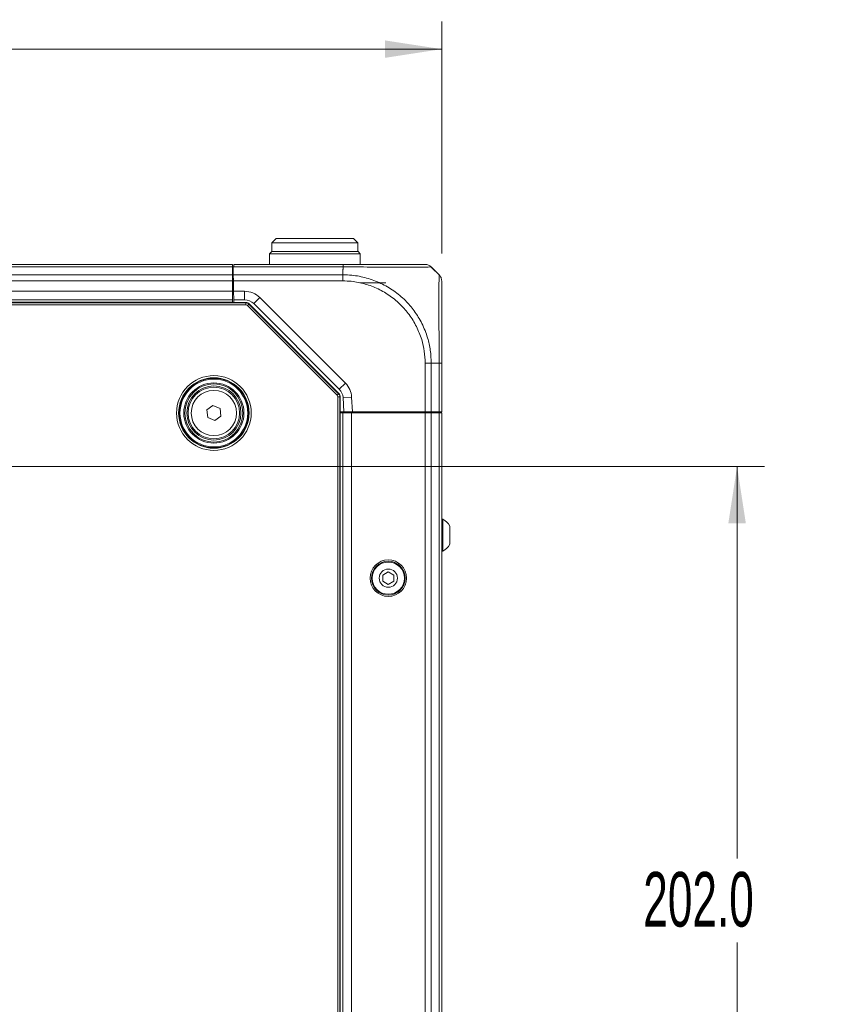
# Model space of a CAD drawing. Header units: millimetres. Extents: x 0 to 1118, y 0 to 864.
# Tile 40 of 235: x 388 to 435, y 194 to 251. Entities that reach past the tile are written whole.
import ezdxf

# ---------------------------------------------------------------- set-up
doc = ezdxf.new("R2010")
doc.units = ezdxf.units.MM
doc.styles.add('SLDTEXTSTYLE3', font='TXT', dxfattribs={"width": 0.605})
doc.dimstyles.new('SLDDIMSTYLE0', dxfattribs={"dimtxt": 3.175, "dimasz": 3.302, "dimexe": 0, "dimexo": 0.0625, "dimgap": 0.79375, "dimtad": 0, "dimtih": 1, "dimtoh": 1, "dimdec": 1, "dimlfac": 4, "dimrnd": 1e-09, "dimzin": 12, "dimdsep": 46, "dimtxsty": 'SLDTEXTSTYLE3', "dimsah": 1, "dimcen": 0.09, "dimadec": 0, "dimazin": 3, "dimtfac": 1, "dimtofl": 0, "dimtmove": 0, "dimatfit": 3, "dimfxl": 1, "dimfrac": 2, "dimtolj": 1, "dimtzin": 12, "dimarcsym": 0})
doc.dimstyles.new('SLDDIMSTYLE1', dxfattribs={"dimtxt": 3.175, "dimasz": 3.302, "dimexe": 0, "dimexo": 0.0625, "dimgap": 0.79375, "dimtad": 0, "dimtih": 1, "dimtoh": 1, "dimdec": 1, "dimlfac": 4, "dimrnd": 1e-09, "dimzin": 4, "dimdsep": 46, "dimtxsty": 'SLDTEXTSTYLE3', "dimsah": 1, "dimcen": 0.09, "dimadec": 0, "dimazin": 1, "dimtfac": 1, "dimtofl": 0, "dimtmove": 0, "dimatfit": 3, "dimfxl": 1, "dimfrac": 2, "dimtolj": 1, "dimtzin": 12, "dimarcsym": 0})

# ---------------------------------------------------------------- blocks, each defined once
blk = doc.blocks.new('_D_1')
at = {"color": 7, "linetype": 'Continuous', "lineweight": 0}
for p, q in [((292.499, 232.638), (292.499, 250.671)), ((412.058, 237.19), (412.058, 250.671)), ((292.499, 249.071), (346.821, 249.071)), ((412.058, 249.071), (357.735, 249.071))]:
    blk.add_line(p, q, dxfattribs=at)
for points in [[(292.499, 249.071), (295.801, 248.563), (295.801, 249.579)], [(412.058, 249.071), (408.756, 249.579), (408.756, 248.563)]]:
    blk.add_solid(points, dxfattribs=at)
at = {"color": 7, "linetype": 'Continuous', "lineweight": 0, "insert": (346.821, 250.727), "char_height": 3.175, "attachment_point": 1, "style": 'SLDTEXTSTYLE3'}
blk.add_mtext('478.2', dxfattribs=at)
blk = doc.blocks.new('_D_7')
at = {"color": 7, "linetype": 'Continuous', "lineweight": 0}
for p, q in [((386.352, 224.797), (430.841, 224.797)), ((429.241, 224.797), (429.241, 201.983)), ((429.241, 174.297), (429.241, 197.111)), ((386.352, 174.297), (430.841, 174.297))]:
    blk.add_line(p, q, dxfattribs=at)
for points in [[(429.241, 224.797), (428.733, 221.495), (429.749, 221.495)], [(429.241, 174.297), (429.749, 177.599), (428.733, 177.599)]]:
    blk.add_solid(points, dxfattribs=at)
at = {"color": 7, "linetype": 'Continuous', "lineweight": 0, "insert": (423.784, 201.203), "char_height": 3.175, "attachment_point": 1, "style": 'SLDTEXTSTYLE3'}
blk.add_mtext('202.0', dxfattribs=at)

msp = doc.modelspace()

# ---------------------------------------------------------------- linework, layer by layer
at = {"color": 7, "linetype": 'Continuous', "lineweight": 15}
for p, q in [((402.433, 238.047), (402.183, 237.797)), ((402.183, 237.797), (402.183, 237.297)), ((407.183, 237.797), (402.183, 237.797)), ((402.433, 238.047), (406.933, 238.047)), ((407.183, 237.797), (406.933, 238.047)), ((407.183, 237.297), (407.183, 237.797)), ((402.17, 237.297), (402.045, 237.172)), ((402.045, 237.172), (402.045, 236.547)), ((404.683, 237.172), (402.045, 237.172)), ((402.17, 237.297), (404.683, 237.297)), ((404.683, 237.297), (407.195, 237.297)), ((407.32, 237.172), (404.683, 237.172)), ((407.32, 237.172), (407.195, 237.297)), ((407.32, 236.547), (407.32, 237.172)), ((399.895, 236.547), (195.72, 236.547)), ((399.895, 236.401), (399.895, 236.547)), ((399.895, 235.943), (399.895, 236.401)), ((399.895, 236.197), (399.934, 236.197)), ((399.945, 236.401), (399.931, 236.401)), ((399.931, 236.401), (399.938, 235.943)), ((399.96, 236.401), (399.945, 236.401)), ((399.96, 236.401), (399.963, 236.547)), ((399.963, 236.547), (406.333, 236.547)), ((411.615, 236.24), (411.911, 235.944)), ((399.895, 235.59), (399.895, 235.943)), ((399.895, 234.985), (399.895, 235.59)), ((399.895, 235.472), (399.947, 235.472)), ((399.945, 235.59), (399.938, 235.943)), ((399.945, 235.547), (399.944, 235.472)), ((399.955, 234.985), (399.945, 235.59)), ((408.808, 235.472), (407.32, 235.472)), ((399.895, 234.485), (399.895, 234.985)), ((399.955, 234.972), (399.895, 234.972)), ((399.964, 234.485), (399.955, 234.985)), ((194.938, 234.329), (400.678, 234.329)), ((399.895, 234.485), (195.72, 234.485)), ((399.895, 234.329), (399.895, 234.485)), ((400.597, 234.485), (399.964, 234.485)), ((399.964, 234.485), (399.967, 234.329)), ((406.104, 229.288), (401.128, 234.265)), ((400.855, 234.256), (406.079, 229.031)), ((412.058, 230.797), (412.058, 227.972)), ((406.153, 228.855), (406.153, 170.239)), ((406.366, 227.972), (406.323, 228.797)), ((398.396, 228.079), (398.754, 228.348)), ((398.45, 227.635), (398.396, 228.079)), ((398.754, 228.348), (399.165, 228.173)), ((399.165, 228.173), (399.22, 227.729)), ((406.366, 227.972), (406.153, 227.972)), ((406.867, 227.972), (406.366, 227.972)), ((406.845, 227.922), (406.845, 227.972)), ((411.101, 227.972), (406.867, 227.972)), ((407.345, 227.972), (407.345, 227.922)), ((407.509, 227.922), (407.508, 227.972)), ((410.307, 227.922), (410.308, 227.972)), ((410.908, 227.972), (410.908, 227.922)), ((411.059, 227.922), (411.058, 227.972)), ((411.454, 227.972), (411.101, 227.972)), ((411.911, 227.972), (411.454, 227.972)), ((411.532, 227.922), (411.533, 227.972)), ((412.058, 227.972), (411.911, 227.972)), ((411.933, 227.972), (411.933, 227.922)), ((398.862, 227.46), (398.45, 227.635)), ((399.22, 227.729), (398.862, 227.46)), ((406.153, 227.922), (406.308, 227.922)), ((406.808, 227.922), (406.308, 227.922)), ((406.308, 227.922), (406.308, 171.172)), ((411.101, 227.922), (406.808, 227.922)), ((411.454, 227.922), (411.101, 227.922)), ((411.911, 227.922), (411.454, 227.922)), ((412.058, 227.922), (411.911, 227.922)), ((412.058, 227.922), (412.058, 171.172)), ((412.123, 221.735), (412.058, 221.735)), ((412.123, 219.86), (412.123, 221.735)), ((412.528, 220.269), (412.528, 221.325)), ((412.058, 219.86), (412.123, 219.86)), ((408.954, 218.658), (408.642, 218.477)), ((408.642, 218.477), (408.642, 218.117)), ((409.267, 218.477), (408.954, 218.658)), ((409.267, 218.117), (409.267, 218.477)), ((408.642, 218.117), (408.954, 217.936)), ((408.954, 217.936), (409.267, 218.117))]:
    msp.add_line(p, q, dxfattribs=at)
at = {"color": 9, "linetype": 'Continuous', "lineweight": 0}
for p, q in [((399.895, 236.401), (195.72, 236.401)), ((399.894, 236.197), (399.934, 236.195)), ((406.336, 236.401), (399.96, 236.401)), ((406.308, 236.24), (406.308, 235.944)), ((399.895, 235.943), (195.72, 235.943)), ((399.895, 235.59), (195.72, 235.59)), ((399.938, 235.943), (406.308, 235.943)), ((406.307, 235.59), (399.945, 235.59)), ((399.945, 235.547), (399.945, 235.472)), ((399.895, 234.985), (195.72, 234.985)), ((399.955, 234.985), (400.597, 234.985)), ((400.597, 234.485), (400.597, 234.985)), ((194.945, 234.312), (400.671, 234.312)), ((399.895, 234.36), (195.72, 234.36)), ((400.671, 234.312), (400.678, 234.329)), ((400.671, 234.312), (400.671, 234.187)), ((401.128, 234.265), (401.481, 234.618)), ((401.481, 234.618), (406.458, 229.642)), ((400.671, 234.187), (194.945, 234.187)), ((400.759, 234.15), (400.847, 234.238)), ((405.973, 228.936), (400.759, 234.15)), ((400.855, 234.256), (400.847, 234.238)), ((400.847, 234.238), (406.062, 229.024)), ((411.101, 227.972), (411.101, 230.797)), ((411.911, 230.797), (411.454, 230.797)), ((411.454, 230.797), (411.454, 227.972)), ((411.911, 227.972), (411.911, 230.797)), ((406.104, 229.288), (406.458, 229.642)), ((405.973, 228.936), (406.062, 229.024)), ((406.01, 170.247), (406.01, 228.847)), ((406.01, 228.847), (406.135, 228.847)), ((406.062, 229.024), (406.079, 229.031)), ((406.153, 228.855), (406.135, 228.847)), ((406.135, 228.847), (406.135, 170.247)), ((406.323, 228.797), (406.822, 228.823)), ((406.822, 228.823), (406.867, 227.972)), ((411.81, 227.922), (411.81, 227.972)), ((406.808, 227.922), (406.808, 171.172)), ((411.101, 227.922), (411.101, 171.172)), ((411.454, 227.922), (411.454, 171.172)), ((411.911, 227.922), (411.911, 171.172))]:
    msp.add_line(p, q, dxfattribs=at)
for radius in [2.173, 2.048, 2.021, 1.971, 1.318]:
    msp.add_circle((398.808, 227.904), radius, dxfattribs=at)
at = {"color": 7, "linetype": 'Continuous', "lineweight": 15}
for centre, radius in [((398.808, 227.904), 1.75), ((398.808, 227.904), 1.688), ((398.808, 227.904), 1.575), ((398.808, 227.904), 1.5), ((408.954, 218.297), 1.062), ((408.954, 218.297), 0.984), ((408.954, 218.297), 0.938), ((408.954, 218.297), 0.528)]:
    msp.add_circle(centre, radius, dxfattribs=at)
at = {"color": 9, "linetype": 'Continuous', "lineweight": 0}
for centre, radius, start, end in [((400.597, 233.735), 1.25, 45, 90), ((400.671, 234.062), 0.25, 45.0036, 89.9964), ((405.574, 228.758), 1.25, 3, 45), ((405.885, 228.847), 0.25, 0.0036, 44.9964)]:
    msp.add_arc(centre, radius, start, end, dxfattribs=at)
at = {"color": 7, "linetype": 'Continuous', "lineweight": 15}
for centre, radius, start, end in [((400.597, 233.735), 0.75, 45, 90), ((405.574, 228.758), 0.75, 3, 45), ((411.584, 220.797), 1.081, 29.2162, 60.1179), ((411.584, 220.797), 1.081, 299.8821, 330.7838)]:
    msp.add_arc(centre, radius, start, end, dxfattribs=at)
for centre, major_axis in [((400.678, 234.079), (-0.096, -0.231)), ((405.902, 228.855), (-0.231, -0.096))]:
    msp.add_ellipse(centre, major_axis=major_axis, ratio=0.999822, start_param=2.748957, end_param=3.534229, dxfattribs=at)
at = {"color": 9, "linetype": 'Continuous', "lineweight": 0}
for centre, major_axis in [((400.671, 234.062), (-0.048, -0.116)), ((405.885, 228.847), (-0.116, -0.048))]:
    msp.add_ellipse(centre, major_axis=major_axis, ratio=0.999822, start_param=2.748957, end_param=3.534229, dxfattribs=at)
for points, knots in [([(406.308, 236.24), (406.309, 236.242), (406.318, 236.258), (406.328, 236.312), (406.333, 236.363), (406.336, 236.401)], [0, 0, 0, 0, 0.051239, 0.304553, 1, 1, 1, 1]), ([(411.454, 236.401), (411.449, 236.4), (411.433, 236.4), (411.288, 236.397), (410.983, 236.391), (410.537, 236.386), (409.926, 236.384), (409.186, 236.386), (408.351, 236.392), (407.422, 236.399), (406.731, 236.4), (406.336, 236.401)], [0, 0, 0, 0, 0.062705, 0.17058, 0.281665, 0.389429, 0.500417, 0.63527, 0.742285, 0.852425, 1, 1, 1, 1]), ([(411.101, 230.797), (411.09, 231.029), (411.07, 231.495), (410.902, 232.217), (410.61, 232.94), (410.196, 233.614), (409.681, 234.213), (409.078, 234.722), (408.374, 235.14), (407.608, 235.429), (406.909, 235.571), (406.472, 235.585), (406.307, 235.59)], [0, 0, 0, 0, 0.0929147, 0.1858152, 0.2944776, 0.4031621, 0.5002013, 0.6086254, 0.7170441, 0.8255688, 0.9340808, 1, 1, 1, 1]), ([(406.308, 235.944), (406.485, 235.938), (406.95, 235.923), (407.703, 235.777), (408.524, 235.472), (409.289, 235.027), (409.94, 234.481), (410.493, 233.836), (410.937, 233.11), (411.243, 232.332), (411.422, 231.551), (411.443, 231.05), (411.454, 230.797)], [0, 0, 0, 0, 0.065796, 0.172761, 0.282893, 0.389757, 0.499797, 0.596871, 0.703946, 0.814211, 0.906126, 1, 1, 1, 1]), ([(411.911, 230.797), (411.911, 230.969), (411.912, 231.431), (411.907, 232.183), (411.9, 233.01), (411.894, 233.78), (411.893, 234.471), (411.896, 235.055), (411.902, 235.506), (411.91, 235.862), (411.911, 235.914), (411.911, 235.944)], [0, 0, 0, 0, 0.063881, 0.171582, 0.282525, 0.390047, 0.500815, 0.616212, 0.727169, 0.841682, 1, 1, 1, 1])]:
    msp.add_open_spline(points, degree=3, knots=knots, dxfattribs=at)
at = {"color": 7, "linetype": 'Continuous', "lineweight": 15}
for points, knots in [([(406.333, 236.547), (406.701, 236.547), (407.34, 236.547), (408.203, 236.547), (408.977, 236.547), (409.663, 236.547), (410.232, 236.547), (410.651, 236.547), (410.94, 236.547), (411.08, 236.547), (411.095, 236.547), (411.101, 236.547)], [0, 0, 0, 0, 0.147652, 0.256205, 0.364776, 0.499589, 0.608942, 0.718292, 0.827742, 0.937176, 1, 1, 1, 1]), ([(411.917, 235.934), (411.807, 236.043), (411.647, 236.2), (411.476, 236.352), (411.424, 236.399)], [0, 0, 0, 0, 0.691384, 1, 1, 1, 1]), ([(411.454, 236.401), (411.468, 236.387), (411.512, 236.343), (411.564, 236.291), (411.604, 236.251), (411.613, 236.242), (411.615, 236.24), (411.615, 236.24)], [0, 0, 0, 0, 0.245202, 0.817535, 0.960682, 0.992151, 1, 1, 1, 1]), ([(412.058, 235.59), (412.058, 235.562), (412.058, 235.513), (412.058, 235.176), (412.058, 234.754), (412.058, 234.209), (412.058, 233.568), (412.058, 232.859), (412.058, 232.089), (412.058, 231.391), (412.058, 230.957), (412.058, 230.797)], [0, 0, 0, 0, 0.158413, 0.271114, 0.383835, 0.49919, 0.608333, 0.717478, 0.826751, 0.936004, 1, 1, 1, 1])]:
    msp.add_open_spline(points, degree=3, knots=knots, dxfattribs=at)
at = {"color": 9, "linetype": 'Continuous', "lineweight": 0}
for points in [[(406.336, 236.401), (406.336, 236.422), (406.335, 236.466), (406.335, 236.512), (406.334, 236.541), (406.334, 236.545), (406.333, 236.547)], [(406.308, 235.944), (406.308, 235.919), (406.308, 235.87), (406.308, 235.782), (406.307, 235.688), (406.307, 235.623), (406.307, 235.59)], [(411.454, 230.797), (411.43, 230.797), (411.381, 230.797), (411.293, 230.797), (411.199, 230.797), (411.134, 230.797), (411.101, 230.797)], [(411.912, 230.797), (411.933, 230.797), (411.977, 230.797), (412.022, 230.797), (412.052, 230.797), (412.056, 230.797), (412.058, 230.797)]]:
    msp.add_open_spline(points, degree=3, dxfattribs=at)
at = {"color": 7, "linetype": 'Continuous', "lineweight": 15}
for points in [[(411.454, 236.401), (411.43, 236.422), (411.381, 236.466), (411.293, 236.512), (411.199, 236.541), (411.134, 236.545), (411.101, 236.547)], [(411.911, 235.943), (411.933, 235.919), (411.977, 235.87), (412.022, 235.782), (412.052, 235.688), (412.056, 235.623), (412.058, 235.59)]]:
    msp.add_open_spline(points, degree=3, dxfattribs=at)

# ---------------------------------------------------------------- dimensions: what is measured, and where the dimension line sits
at = {"color": 7, "linetype": 'Continuous', "lineweight": 0}
dim = msp.add_linear_dim(base=(412.058, 249.071), p1=(292.499, 231.038), p2=(412.058, 235.59), dimstyle='SLDDIMSTYLE0', dxfattribs=at)
dim.commit()
dim.dimension.update_dxf_attribs({"geometry": '_D_1', "text_midpoint": (352.278, 249.071), "dimtype": 160})
dim = msp.add_linear_dim(base=(429.241, 224.797), p1=(384.752, 174.297), p2=(384.752, 224.797), angle=90, dimstyle='SLDDIMSTYLE1', dxfattribs=at)
dim.commit()
dim.dimension.update_dxf_attribs({"geometry": '_D_7', "text_midpoint": (429.241, 199.547), "dimtype": 160})

doc.saveas('drawing.dxf')
